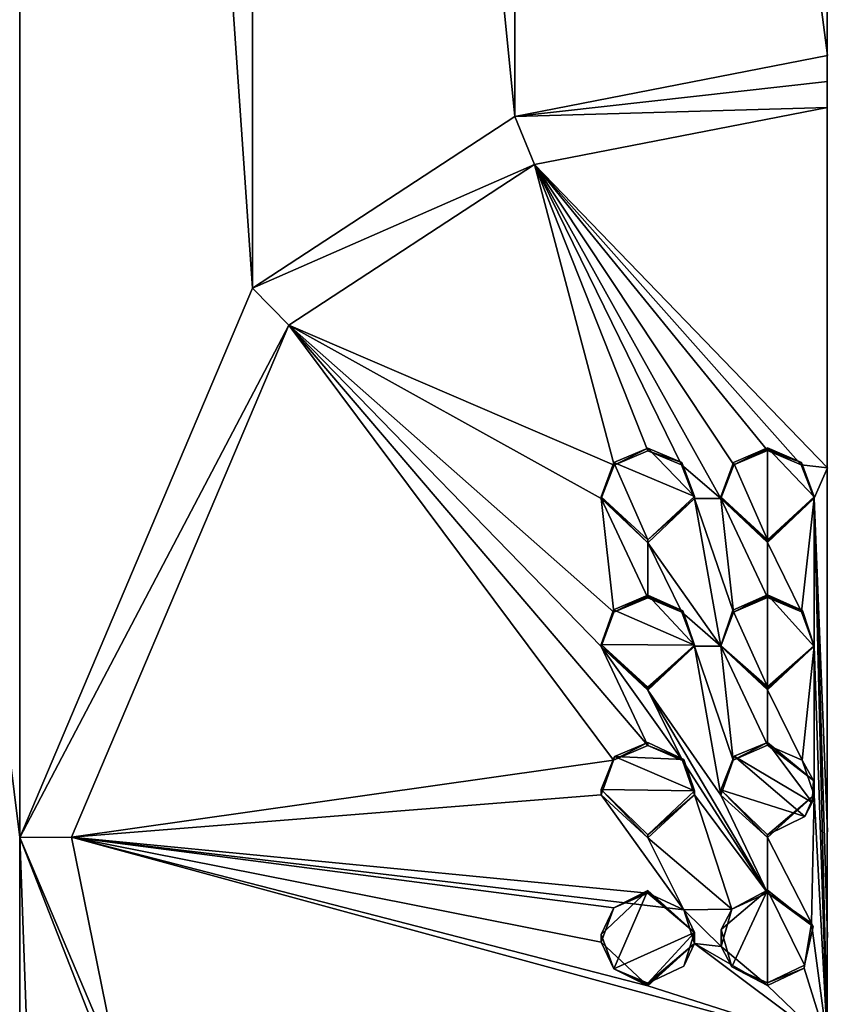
# Model space of a CAD drawing. Header units: metres. Extents: x -28 to 28, y -250 to 28.
# Tile 15 of 92: x -4.32 to 0, y -183.89 to -178.62. Entities that reach past the tile are written whole.
import ezdxf

# ---------------------------------------------------------------- set-up
doc = ezdxf.new("R2010")
doc.units = ezdxf.units.M
doc.layers.add('solid_10661053', color=7, linetype='CONTINUOUS')

msp = doc.modelspace()

# ---------------------------------------------------------------- linework, layer by layer
at = {"layer": 'solid_10661053'}
for points in [[(-7.088817, -200.077789, 180.056473), (-7.069123, -106.532249, 166.068573), (0.000003, -106.725121, 164.77803)], [(0.000003, -198.408615, 178.480225), (0.000003, -106.92292, 164.807587), (7.069231, -106.532249, 166.068527)], [(0.000004, -199.084442, 178.581223), (0.000003, -198.408615, 178.480225), (7.069231, -106.532249, 166.068527)], [(-7.088817, -200.077789, 180.056473), (0.000003, -106.725121, 164.77803), (0.000003, -106.92292, 164.807587)], [(-7.088817, -200.077789, 180.056473), (0.000003, -106.92292, 164.807587), (0.000003, -198.408615, 178.480225)], [(-4.316835, -182.994202, 207.864517), (-7.850322, -154.513596, 203.585968), (-4.316979, -220.477905, 213.466492)], [(-4.316755, -162.125977, 204.745743), (-7.850322, -154.513596, 203.585968), (-4.316835, -182.994202, 207.864517)], [(-4.316755, -162.125977, 204.745743), (-4.316835, -182.994202, 207.864517), (-3.07187, -180.054977, 207.429901)], [(-3.071982, -165.063797, 205.189453), (-4.316755, -162.125977, 204.745743), (-3.07187, -180.054977, 207.429901)], [(-3.071982, -165.063797, 205.189453), (-3.07187, -180.054977, 207.429901), (-1.669854, -179.136032, 207.295837)], [(-1.669602, -165.982056, 205.329956), (-3.071982, -165.063797, 205.189453), (-1.669854, -179.136032, 207.295837)], [(-1.669602, -165.982056, 205.329956), (-1.669854, -179.136032, 207.295837), (0.000438, -178.810135, 207.248337)], [(-1.669602, -165.982056, 205.329956), (0.000438, -178.810135, 207.248337), (0.000486, -166.307526, 205.379807)], [(0.000438, -178.949799, 207.272598), (0.000438, -178.810135, 207.248337), (-1.669854, -179.136032, 207.295837)], [(0.000439, -179.08815, 207.303421), (0.000438, -178.949799, 207.272598), (-1.669854, -179.136032, 207.295837)], [(-1.565314, -179.393204, 207.347885), (0.000439, -179.08815, 207.303421), (-1.669854, -179.136032, 207.295837)], [(0.000453, -181.016693, 207.733139), (0.000439, -179.08815, 207.303421), (-1.565314, -179.393204, 207.347885)], [(-1.565314, -179.393204, 207.347885), (-1.669854, -179.136032, 207.295837), (-3.07187, -180.054977, 207.429901)], [(-2.87785, -180.252289, 207.473206), (-1.565314, -179.393204, 207.347885), (-3.07187, -180.054977, 207.429901)], [(-1.139488, -181.001022, 207.714355), (-1.565314, -179.393204, 207.347885), (-2.87785, -180.252289, 207.473206)], [(-0.139265, -180.99913, 207.729431), (0.000453, -181.016693, 207.733139), (-1.565314, -179.393204, 207.347885)], [(-0.319547, -180.923874, 207.71344), (-0.139265, -180.99913, 207.729431), (-1.565314, -179.393204, 207.347885)], [(-0.499724, -180.99942, 207.726746), (-0.319547, -180.923874, 207.71344), (-1.565314, -179.393204, 207.347885)], [(-0.569352, -181.179489, 207.761185), (-0.499724, -180.99942, 207.726746), (-1.565314, -179.393204, 207.347885)], [(-0.779191, -181.000229, 207.72258), (-0.569352, -181.179489, 207.761185), (-1.565314, -179.393204, 207.347885)], [(-0.959549, -180.925308, 207.703827), (-0.779191, -181.000229, 207.72258), (-1.565314, -179.393204, 207.347885)], [(-1.139488, -181.001022, 207.714355), (-0.959549, -180.925308, 207.703827), (-1.565314, -179.393204, 207.347885)], [(-2.87785, -180.252289, 207.473206), (-3.07187, -180.054977, 207.429901), (-4.316835, -182.994202, 207.864517)], [(-4.040427, -182.992081, 207.878326), (-2.87785, -180.252289, 207.473206), (-4.316835, -182.994202, 207.864517)], [(-1.142134, -182.579453, 207.996429), (-2.87785, -180.252289, 207.473206), (-4.040427, -182.992081, 207.878326)], [(-1.142134, -182.579453, 207.996429), (-0.959547, -182.500534, 207.988434), (-2.87785, -180.252289, 207.473206)], [(-1.209252, -181.970963, 207.893158), (-2.87785, -180.252289, 207.473206), (-0.959547, -182.500534, 207.988434)], [(-1.209252, -181.970963, 207.893158), (-1.140409, -181.788666, 207.862946), (-2.87785, -180.252289, 207.473206)], [(-1.209381, -181.180786, 207.747665), (-2.87785, -180.252289, 207.473206), (-1.140409, -181.788666, 207.862946)], [(-1.209381, -181.180786, 207.747665), (-1.139488, -181.001022, 207.714355), (-2.87785, -180.252289, 207.473206)], [(-1.141018, -180.987808, 207.81369), (-0.959533, -180.910507, 207.802887), (-1.139488, -181.001022, 207.714355)], [(-1.141018, -180.987808, 207.81369), (-0.709933, -181.16922, 207.858902), (-0.959533, -180.910507, 207.802887)], [(-0.959533, -180.910507, 207.802887), (-0.959549, -180.925308, 207.703827), (-1.139488, -181.001022, 207.714355)], [(-0.776687, -180.988007, 207.822174), (-0.959549, -180.925308, 207.703827), (-0.959533, -180.910507, 207.802887)], [(-0.709933, -181.16922, 207.858902), (-0.776687, -180.988007, 207.822174), (-0.959533, -180.910507, 207.802887)], [(-0.501734, -180.986725, 207.826157), (-0.319532, -180.909073, 207.812454), (-0.499724, -180.99942, 207.726746)], [(-0.501734, -180.986725, 207.826157), (-0.31953, -181.40036, 207.907852), (-0.319532, -180.909073, 207.812454)], [(-0.31954, -180.916458, 207.763), (-0.499724, -180.99942, 207.726746), (-0.319532, -180.909073, 207.812454)], [(-0.31954, -180.916458, 207.763), (-0.319547, -180.923874, 207.71344), (-0.499724, -180.99942, 207.726746)], [(-0.31954, -180.916458, 207.763), (-0.137046, -180.986618, 207.828903), (-0.319547, -180.923874, 207.71344)], [(-0.31954, -180.916458, 207.763), (-0.319532, -180.909073, 207.812454), (-0.137046, -180.986618, 207.828903)], [(-0.070048, -181.170242, 207.865082), (-0.137046, -180.986618, 207.828903), (-0.319532, -180.909073, 207.812454)], [(-0.31953, -181.40036, 207.907852), (-0.070048, -181.170242, 207.865082), (-0.319532, -180.909073, 207.812454)], [(-0.776687, -180.988007, 207.822174), (-0.779191, -181.000229, 207.72258), (-0.959549, -180.925308, 207.703827)], [(-0.137046, -180.986618, 207.828903), (-0.139265, -180.99913, 207.729431), (-0.319547, -180.923874, 207.71344)], [(-1.141018, -180.987808, 207.81369), (-1.139488, -181.001022, 207.714355), (-1.209381, -181.180786, 207.747665)], [(-1.141018, -180.987808, 207.81369), (-1.209381, -181.180786, 207.747665), (-1.209162, -181.170364, 207.847565)], [(-1.141018, -180.987808, 207.81369), (-1.209162, -181.170364, 207.847565), (-0.959532, -181.401794, 207.898285)], [(-1.141018, -180.987808, 207.81369), (-0.959532, -181.401794, 207.898285), (-0.709933, -181.16922, 207.858902)], [(-0.776687, -180.988007, 207.822174), (-0.709729, -181.179474, 207.759018), (-0.779191, -181.000229, 207.72258)], [(-0.779191, -181.000229, 207.72258), (-0.709729, -181.179474, 207.759018), (-0.569352, -181.179489, 207.761185)], [(-0.709933, -181.16922, 207.858902), (-0.709729, -181.179474, 207.759018), (-0.776687, -180.988007, 207.822174)], [(-0.501734, -180.986725, 207.826157), (-0.499724, -180.99942, 207.726746), (-0.569352, -181.179489, 207.761185)], [(-0.501734, -180.986725, 207.826157), (-0.569352, -181.179489, 207.761185), (-0.569036, -181.170456, 207.861313)], [(-0.501734, -180.986725, 207.826157), (-0.569036, -181.170456, 207.861313), (-0.31953, -181.40036, 207.907852)], [(-0.137046, -180.986618, 207.828903), (-0.069745, -181.179031, 207.764923), (-0.139265, -180.99913, 207.729431)], [(-0.139265, -180.99913, 207.729431), (-0.069745, -181.179031, 207.764923), (0.000453, -181.016693, 207.733139)], [(-0.070048, -181.170242, 207.865082), (-0.069745, -181.179031, 207.764923), (-0.137046, -180.986618, 207.828903)], [(-0.069745, -181.179031, 207.764923), (0.000453, -182.963379, 208.071274), (0.000453, -181.016693, 207.733139)], [(-1.209162, -181.170364, 207.847565), (-1.209381, -181.180786, 207.747665), (-0.959547, -181.416595, 207.799286)], [(-1.209381, -181.180786, 207.747665), (-1.140409, -181.788666, 207.862946), (-0.959547, -181.711792, 207.853714)], [(-1.209381, -181.180786, 207.747665), (-0.959547, -181.711792, 207.853714), (-0.959547, -181.416595, 207.799286)], [(-1.209162, -181.170364, 207.847565), (-0.959547, -181.416595, 207.799286), (-0.959532, -181.401794, 207.898285)], [(-0.709729, -181.179474, 207.759018), (-0.959547, -181.416595, 207.799286), (-0.569202, -181.96991, 207.906693)], [(-0.959532, -181.401794, 207.898285), (-0.959547, -181.416595, 207.799286), (-0.709729, -181.179474, 207.759018)], [(-0.959532, -181.401794, 207.898285), (-0.709729, -181.179474, 207.759018), (-0.709933, -181.16922, 207.858902)], [(-0.709729, -181.179474, 207.759018), (-0.569202, -181.96991, 207.906693), (-0.50088, -181.787323, 207.875351)], [(-0.709729, -181.179474, 207.759018), (-0.50088, -181.787323, 207.875351), (-0.569352, -181.179489, 207.761185)], [(-0.569036, -181.170456, 207.861313), (-0.569352, -181.179489, 207.761185), (-0.319546, -181.415161, 207.808884)], [(-0.569352, -181.179489, 207.761185), (-0.50088, -181.787323, 207.875351), (-0.319545, -181.710358, 207.863312)], [(-0.569352, -181.179489, 207.761185), (-0.319545, -181.710358, 207.863312), (-0.319546, -181.415161, 207.808884)], [(-0.319538, -181.407776, 207.858322), (-0.569036, -181.170456, 207.861313), (-0.319546, -181.415161, 207.808884)], [(-0.319538, -181.407776, 207.858322), (-0.31953, -181.40036, 207.907852), (-0.569036, -181.170456, 207.861313)], [(-0.069745, -181.179031, 207.764923), (-0.319546, -181.415161, 207.808884), (-0.138079, -181.787064, 207.878067)], [(-0.319538, -181.407776, 207.858322), (-0.319546, -181.415161, 207.808884), (-0.069745, -181.179031, 207.764923)], [(-0.319538, -181.407776, 207.858322), (-0.069745, -181.179031, 207.764923), (-0.31953, -181.40036, 207.907852)], [(-0.31953, -181.40036, 207.907852), (-0.069745, -181.179031, 207.764923), (-0.070048, -181.170242, 207.865082)], [(-0.069745, -181.179031, 207.764923), (-0.138079, -181.787064, 207.878067), (-0.069898, -181.969513, 207.910431)], [(-0.069745, -181.179031, 207.764923), (-0.069898, -181.969513, 207.910431), (0.000446, -184.09317, 208.224396)], [(-0.069745, -181.179031, 207.764923), (0.000446, -184.09317, 208.224396), (0.00045, -183.527756, 208.151688)], [(-0.069745, -181.179031, 207.764923), (0.00045, -183.527756, 208.151688), (0.000453, -182.963379, 208.071274)], [(-0.959547, -181.416595, 207.799286), (-0.777707, -181.788467, 207.871307), (-0.569202, -181.96991, 207.906693)], [(-0.959547, -181.416595, 207.799286), (-0.959547, -181.711792, 207.853714), (-0.777707, -181.788467, 207.871307)], [(-0.319546, -181.415161, 207.808884), (-0.319545, -181.710358, 207.863312), (-0.138079, -181.787064, 207.878067)], [(-1.142101, -181.775665, 207.962189), (-0.959531, -181.696991, 207.952682), (-1.140409, -181.788666, 207.862946)], [(-1.142101, -181.775665, 207.962189), (-0.710455, -181.963684, 208.004959), (-0.959531, -181.696991, 207.952682)], [(-0.959539, -181.704391, 207.903244), (-1.140409, -181.788666, 207.862946), (-0.959531, -181.696991, 207.952682)], [(-0.959539, -181.704391, 207.903244), (-0.959547, -181.711792, 207.853714), (-1.140409, -181.788666, 207.862946)], [(-0.959539, -181.704391, 207.903244), (-0.771713, -181.780121, 207.971527), (-0.959547, -181.711792, 207.853714)], [(-0.959539, -181.704391, 207.903244), (-0.959531, -181.696991, 207.952682), (-0.771713, -181.780121, 207.971527)], [(-0.710455, -181.963684, 208.004959), (-0.771713, -181.780121, 207.971527), (-0.959531, -181.696991, 207.952682)], [(-0.505134, -181.777084, 207.975067), (-0.31953, -181.695572, 207.962265), (-0.50088, -181.787323, 207.875351)], [(-0.505134, -181.777084, 207.975067), (-0.31953, -182.188278, 208.048203), (-0.31953, -181.695572, 207.962265)], [(-0.319538, -181.702957, 207.912781), (-0.50088, -181.787323, 207.875351), (-0.31953, -181.695572, 207.962265)], [(-0.319538, -181.702957, 207.912781), (-0.319545, -181.710358, 207.863312), (-0.50088, -181.787323, 207.875351)], [(-0.319538, -181.702957, 207.912781), (-0.132364, -181.778397, 207.978134), (-0.319545, -181.710358, 207.863312)], [(-0.132364, -181.778397, 207.978134), (-0.138079, -181.787064, 207.878067), (-0.319545, -181.710358, 207.863312)], [(-0.319538, -181.702957, 207.912781), (-0.31953, -181.695572, 207.962265), (-0.132364, -181.778397, 207.978134)], [(-0.071111, -181.969315, 208.011902), (-0.132364, -181.778397, 207.978134), (-0.31953, -181.695572, 207.962265)], [(-0.31953, -182.188278, 208.048203), (-0.071111, -181.969315, 208.011902), (-0.31953, -181.695572, 207.962265)], [(-0.771713, -181.780121, 207.971527), (-0.777707, -181.788467, 207.871307), (-0.959547, -181.711792, 207.853714)], [(-1.142101, -181.775665, 207.962189), (-1.140409, -181.788666, 207.862946), (-1.209252, -181.970963, 207.893158)], [(-1.142101, -181.775665, 207.962189), (-1.209252, -181.970963, 207.893158), (-1.208957, -181.960892, 207.99295)], [(-1.142101, -181.775665, 207.962189), (-1.208957, -181.960892, 207.99295), (-0.710455, -181.963684, 208.004959)], [(-0.771713, -181.780121, 207.971527), (-0.70988, -181.970016, 207.904556), (-0.777707, -181.788467, 207.871307)], [(-0.777707, -181.788467, 207.871307), (-0.70988, -181.970016, 207.904556), (-0.569202, -181.96991, 207.906693)], [(-0.710455, -181.963684, 208.004959), (-0.70988, -181.970016, 207.904556), (-0.771713, -181.780121, 207.971527)], [(-0.505134, -181.777084, 207.975067), (-0.50088, -181.787323, 207.875351), (-0.569202, -181.96991, 207.906693)], [(-0.505134, -181.777084, 207.975067), (-0.569202, -181.96991, 207.906693), (-0.568213, -181.967453, 208.007797)], [(-0.505134, -181.777084, 207.975067), (-0.568213, -181.967453, 208.007797), (-0.31953, -182.188278, 208.048203)], [(-0.132364, -181.778397, 207.978134), (-0.069898, -181.969513, 207.910431), (-0.138079, -181.787064, 207.878067)], [(-0.071111, -181.969315, 208.011902), (-0.069898, -181.969513, 207.910431), (-0.132364, -181.778397, 207.978134)], [(-1.208957, -181.960892, 207.99295), (-1.209252, -181.970963, 207.893158), (-0.959547, -182.204498, 207.939682)], [(-1.209252, -181.970963, 207.893158), (-0.959547, -182.500534, 207.988434), (-0.774274, -182.5811, 208.005173)], [(-1.209252, -181.970963, 207.893158), (-0.774274, -182.5811, 208.005173), (-0.959547, -182.204498, 207.939682)], [(-0.959539, -182.197098, 207.989197), (-1.208957, -181.960892, 207.99295), (-0.959547, -182.204498, 207.939682)], [(-1.208957, -181.960892, 207.99295), (-0.959531, -182.189697, 208.038635), (-0.710455, -181.963684, 208.004959)], [(-0.959539, -182.197098, 207.989197), (-0.959531, -182.189697, 208.038635), (-1.208957, -181.960892, 207.99295)], [(-0.70988, -181.970016, 207.904556), (-0.959547, -182.204498, 207.939682), (-0.568639, -182.767487, 208.037689)], [(-0.959539, -182.197098, 207.989197), (-0.959547, -182.204498, 207.939682), (-0.70988, -181.970016, 207.904556)], [(-0.959539, -182.197098, 207.989197), (-0.70988, -181.970016, 207.904556), (-0.959531, -182.189697, 208.038635)], [(-0.959531, -182.189697, 208.038635), (-0.70988, -181.970016, 207.904556), (-0.710455, -181.963684, 208.004959)], [(-0.70988, -181.970016, 207.904556), (-0.503682, -182.579269, 208.009033), (-0.569202, -181.96991, 207.906693)], [(-0.70988, -181.970016, 207.904556), (-0.568639, -182.767487, 208.037689), (-0.503682, -182.579269, 208.009033)], [(-0.568213, -181.967453, 208.007797), (-0.569202, -181.96991, 207.906693), (-0.319545, -182.203064, 207.94928)], [(-0.569202, -181.96991, 207.906693), (-0.503682, -182.579269, 208.009033), (-0.319546, -182.499115, 207.998016)], [(-0.569202, -181.96991, 207.906693), (-0.319546, -182.499115, 207.998016), (-0.319545, -182.203064, 207.94928)], [(-0.319538, -182.195663, 207.998734), (-0.568213, -181.967453, 208.007797), (-0.319545, -182.203064, 207.94928)], [(-0.319538, -182.195663, 207.998734), (-0.31953, -182.188278, 208.048203), (-0.568213, -181.967453, 208.007797)], [(-0.069898, -181.969513, 207.910431), (-0.319545, -182.203064, 207.94928), (-0.135182, -182.579102, 208.01181)], [(-0.319538, -182.195663, 207.998734), (-0.319545, -182.203064, 207.94928), (-0.069898, -181.969513, 207.910431)], [(-0.319538, -182.195663, 207.998734), (-0.069898, -181.969513, 207.910431), (-0.31953, -182.188278, 208.048203)], [(-0.31953, -182.188278, 208.048203), (-0.069898, -181.969513, 207.910431), (-0.071111, -181.969315, 208.011902)], [(-0.069898, -181.969513, 207.910431), (-0.135182, -182.579102, 208.01181), (-0.070471, -182.76712, 208.041412)], [(-0.069898, -181.969513, 207.910431), (-0.070471, -182.76712, 208.041412), (0.000446, -184.09317, 208.224396)], [(-0.959547, -182.204498, 207.939682), (-0.319549, -183.290115, 208.117599), (-0.568639, -182.767487, 208.037689)], [(-0.959547, -182.204498, 207.939682), (-0.774274, -182.5811, 208.005173), (-0.319549, -183.290115, 208.117599)], [(-0.319545, -182.203064, 207.94928), (-0.319546, -182.499115, 207.998016), (-0.135182, -182.579102, 208.01181)], [(-0.959532, -182.485748, 208.087372), (-0.959547, -182.500534, 207.988434), (-1.142134, -182.579453, 207.996429)], [(-1.137555, -182.559952, 208.094757), (-0.959532, -182.485748, 208.087372), (-1.142134, -182.579453, 207.996429)], [(-1.137555, -182.559952, 208.094757), (-0.766309, -182.575394, 208.105698), (-0.959532, -182.485748, 208.087372)], [(-0.766309, -182.575394, 208.105698), (-0.959547, -182.500534, 207.988434), (-0.959532, -182.485748, 208.087372)], [(-0.766309, -182.575394, 208.105698), (-0.774274, -182.5811, 208.005173), (-0.959547, -182.500534, 207.988434)], [(-0.31953, -182.484329, 208.096939), (-0.319546, -182.499115, 207.998016), (-0.503682, -182.579269, 208.009033)], [(-0.498511, -182.559097, 208.107147), (-0.31953, -182.484329, 208.096939), (-0.503682, -182.579269, 208.009033)], [(-0.498511, -182.559097, 208.107147), (-0.081391, -182.80632, 208.14859), (-0.31953, -182.484329, 208.096939)], [(-0.073177, -182.689072, 208.130493), (-0.319546, -182.499115, 207.998016), (-0.31953, -182.484329, 208.096939)], [(-0.073177, -182.689072, 208.130493), (-0.135182, -182.579102, 208.01181), (-0.319546, -182.499115, 207.998016)], [(-0.081391, -182.80632, 208.14859), (-0.073177, -182.689072, 208.130493), (-0.31953, -182.484329, 208.096939)], [(-1.208992, -182.764923, 208.023605), (-1.142134, -182.579453, 207.996429), (-4.040427, -182.992081, 207.878326)], [(-1.137555, -182.559952, 208.094757), (-1.142134, -182.579453, 207.996429), (-1.209509, -182.737122, 208.120529)], [(-1.137555, -182.559952, 208.094757), (-1.209509, -182.737122, 208.120529), (-0.709789, -182.743164, 208.132965)], [(-1.209509, -182.737122, 208.120529), (-1.142134, -182.579453, 207.996429), (-1.208992, -182.764923, 208.023605)], [(-1.137555, -182.559952, 208.094757), (-0.709789, -182.743164, 208.132965), (-0.766309, -182.575394, 208.105698)], [(-0.709789, -182.743164, 208.132965), (-0.774274, -182.5811, 208.005173), (-0.766309, -182.575394, 208.105698)], [(-0.774274, -182.5811, 208.005173), (-0.710303, -182.765961, 208.035278), (-0.319549, -183.290115, 208.117599)], [(-0.709789, -182.743164, 208.132965), (-0.710303, -182.765961, 208.035278), (-0.774274, -182.5811, 208.005173)], [(-0.498511, -182.559097, 208.107147), (-0.503682, -182.579269, 208.009033), (-0.569453, -182.737869, 208.134293)], [(-0.498511, -182.559097, 208.107147), (-0.569453, -182.737869, 208.134293), (-0.120686, -182.880905, 208.159836)], [(-0.569453, -182.737869, 208.134293), (-0.503682, -182.579269, 208.009033), (-0.568639, -182.767487, 208.037689)], [(-0.498511, -182.559097, 208.107147), (-0.120686, -182.880905, 208.159836), (-0.081391, -182.80632, 208.14859)], [(-0.073177, -182.689072, 208.130493), (-0.070471, -182.76712, 208.041412), (-0.135182, -182.579102, 208.01181)], [(-0.081391, -182.80632, 208.14859), (-0.070471, -182.76712, 208.041412), (-0.073177, -182.689072, 208.130493)], [(-1.209509, -182.737122, 208.120529), (-1.208992, -182.764923, 208.023605), (-0.959549, -182.994659, 208.064941)], [(-1.209509, -182.737122, 208.120529), (-0.959549, -182.994659, 208.064941), (-0.959533, -182.979874, 208.163864)], [(-1.209509, -182.737122, 208.120529), (-0.959533, -182.979874, 208.163864), (-0.709789, -182.743164, 208.132965)], [(-0.959533, -182.979874, 208.163864), (-0.710303, -182.765961, 208.035278), (-0.709789, -182.743164, 208.132965)], [(-0.569453, -182.737869, 208.134293), (-0.568639, -182.767487, 208.037689), (-0.319547, -182.993225, 208.074524)], [(-0.569453, -182.737869, 208.134293), (-0.319547, -182.993225, 208.074524), (-0.319532, -182.978439, 208.173431)], [(-0.569453, -182.737869, 208.134293), (-0.319532, -182.978439, 208.173431), (-0.120686, -182.880905, 208.159836)], [(-1.208992, -182.764923, 208.023605), (-4.040427, -182.992081, 207.878326), (-0.767302, -183.38028, 208.124435)], [(-1.208992, -182.764923, 208.023605), (-0.767302, -183.38028, 208.124435), (-0.959549, -182.994659, 208.064941)], [(-0.710303, -182.765961, 208.035278), (-0.959549, -182.994659, 208.064941), (-0.509476, -183.376984, 208.127914)], [(-0.959533, -182.979874, 208.163864), (-0.959549, -182.994659, 208.064941), (-0.710303, -182.765961, 208.035278)], [(-0.710303, -182.765961, 208.035278), (-0.509476, -183.376984, 208.127914), (-0.319549, -183.290115, 208.117599)], [(-0.568639, -182.767487, 208.037689), (-0.319549, -183.290115, 208.117599), (-0.319547, -182.993225, 208.074524)], [(-0.070471, -182.76712, 208.041412), (-0.319547, -182.993225, 208.074524), (-0.084889, -183.452179, 208.141296)], [(-0.319532, -182.978439, 208.173431), (-0.319547, -182.993225, 208.074524), (-0.070471, -182.76712, 208.041412)], [(-0.319532, -182.978439, 208.173431), (-0.070471, -182.76712, 208.041412), (-0.120686, -182.880905, 208.159836)], [(-0.120686, -182.880905, 208.159836), (-0.070471, -182.76712, 208.041412), (-0.081391, -182.80632, 208.14859)], [(-0.070471, -182.76712, 208.041412), (-0.084889, -183.452179, 208.141296), (0.000446, -184.09317, 208.224396)], [(-4.316835, -182.994202, 207.864517), (-4.316979, -220.477905, 213.466492), (-3.072014, -217.538681, 213.031876)], [(-3.740816, -184.466782, 208.099976), (-4.040427, -182.992081, 207.878326), (-4.316835, -182.994202, 207.864517)], [(-3.072062, -185.932037, 208.308228), (-4.316835, -182.994202, 207.864517), (-3.072014, -217.538681, 213.031876)], [(-3.740816, -184.466782, 208.099976), (-4.316835, -182.994202, 207.864517), (-3.072062, -185.932037, 208.308228)], [(0.000446, -184.09317, 208.224396), (-4.040427, -182.992081, 207.878326), (-3.740816, -184.466782, 208.099976)], [(-0.959553, -183.787094, 208.175049), (-4.040427, -182.992081, 207.878326), (0.000446, -184.09317, 208.224396)], [(-1.209243, -183.55249, 208.137558), (-4.040427, -182.992081, 207.878326), (-0.959553, -183.787094, 208.175049)], [(-0.95955, -183.29155, 208.108002), (-0.767302, -183.38028, 208.124435), (-4.040427, -182.992081, 207.878326)], [(-1.14065, -183.369125, 208.114334), (-0.95955, -183.29155, 208.108002), (-4.040427, -182.992081, 207.878326)], [(-1.209243, -183.55249, 208.137558), (-1.14065, -183.369125, 208.114334), (-4.040427, -182.992081, 207.878326)], [(-0.959549, -182.994659, 208.064941), (-0.767302, -183.38028, 208.124435), (-0.509476, -183.376984, 208.127914)], [(-0.319547, -182.993225, 208.074524), (-0.319549, -183.290115, 208.117599), (-0.084889, -183.452179, 208.141296)], [(-1.209215, -183.512787, 208.233139), (-0.959535, -183.276764, 208.20694), (-1.14065, -183.369125, 208.114334)], [(-1.209215, -183.512787, 208.233139), (-1.140701, -183.695877, 208.259491), (-0.959535, -183.276764, 208.20694)], [(-1.140701, -183.695877, 208.259491), (-0.710577, -183.501099, 208.243011), (-0.959535, -183.276764, 208.20694)], [(-0.959543, -183.284164, 208.157471), (-1.14065, -183.369125, 208.114334), (-0.959535, -183.276764, 208.20694)], [(-0.959543, -183.284164, 208.157471), (-0.95955, -183.29155, 208.108002), (-1.14065, -183.369125, 208.114334)], [(-0.959543, -183.284164, 208.157471), (-0.710577, -183.501099, 208.243011), (-0.95955, -183.29155, 208.108002)], [(-0.959543, -183.284164, 208.157471), (-0.959535, -183.276764, 208.20694), (-0.710577, -183.501099, 208.243011)], [(-0.566575, -183.485367, 208.243057), (-0.319533, -183.275345, 208.216507), (-0.509476, -183.376984, 208.127914)], [(-0.566575, -183.485367, 208.243057), (-0.509383, -183.684525, 208.270447), (-0.319533, -183.275345, 208.216507)], [(-0.319533, -183.275345, 208.216507), (-0.319549, -183.290115, 208.117599), (-0.509476, -183.376984, 208.127914)], [(-0.509383, -183.684525, 208.270447), (-0.319536, -183.770874, 208.283569), (-0.319533, -183.275345, 208.216507)], [(-0.075341, -183.469742, 208.244659), (-0.319549, -183.290115, 208.117599), (-0.319533, -183.275345, 208.216507)], [(-0.075341, -183.469742, 208.244659), (-0.084889, -183.452179, 208.141296), (-0.319549, -183.290115, 208.117599)], [(-0.319536, -183.770874, 208.283569), (-0.122554, -183.675461, 208.272141), (-0.319533, -183.275345, 208.216507)], [(-0.122554, -183.675461, 208.272141), (-0.075341, -183.469742, 208.244659), (-0.319533, -183.275345, 208.216507)], [(-0.710577, -183.501099, 208.243011), (-0.767302, -183.38028, 208.124435), (-0.95955, -183.29155, 208.108002)], [(-1.209215, -183.512787, 208.233139), (-1.14065, -183.369125, 208.114334), (-1.209243, -183.55249, 208.137558)], [(-0.767302, -183.38028, 208.124435), (-0.566554, -183.576416, 208.154465), (-0.509476, -183.376984, 208.127914)], [(-0.767302, -183.38028, 208.124435), (-0.710553, -183.560638, 208.150146), (-0.566554, -183.576416, 208.154465)], [(-0.710577, -183.501099, 208.243011), (-0.710553, -183.560638, 208.150146), (-0.767302, -183.38028, 208.124435)], [(-0.566575, -183.485367, 208.243057), (-0.509476, -183.376984, 208.127914), (-0.566554, -183.576416, 208.154465)], [(-1.140701, -183.695877, 208.259491), (-0.959538, -183.772293, 208.273987), (-0.710577, -183.501099, 208.243011)], [(-0.959538, -183.772293, 208.273987), (-0.767358, -183.682358, 208.266235), (-0.710577, -183.501099, 208.243011)], [(-0.767358, -183.682358, 208.266235), (-0.710553, -183.560638, 208.150146), (-0.710577, -183.501099, 208.243011)], [(-0.566575, -183.485367, 208.243057), (-0.566554, -183.576416, 208.154465), (-0.509383, -183.684525, 208.270447)], [(-0.084889, -183.452179, 208.141296), (-0.124204, -183.692291, 208.173492), (0.000446, -184.09317, 208.224396)], [(-0.122554, -183.675461, 208.272141), (-0.124204, -183.692291, 208.173492), (-0.084889, -183.452179, 208.141296)], [(-0.122554, -183.675461, 208.272141), (-0.084889, -183.452179, 208.141296), (-0.075341, -183.469742, 208.244659)], [(-1.209215, -183.512787, 208.233139), (-1.209243, -183.55249, 208.137558), (-1.140701, -183.695877, 208.259491)], [(-1.140701, -183.695877, 208.259491), (-1.209243, -183.55249, 208.137558), (-0.959553, -183.787094, 208.175049)], [(-0.710553, -183.560638, 208.150146), (-0.959553, -183.787094, 208.175049), (0.000446, -184.09317, 208.224396)], [(-0.959545, -183.779694, 208.224518), (-0.959553, -183.787094, 208.175049), (-0.710553, -183.560638, 208.150146)], [(-0.959545, -183.779694, 208.224518), (-0.710553, -183.560638, 208.150146), (-0.959538, -183.772293, 208.273987)], [(-0.959538, -183.772293, 208.273987), (-0.710553, -183.560638, 208.150146), (-0.767358, -183.682358, 208.266235)], [(-0.710553, -183.560638, 208.150146), (0.000446, -184.09317, 208.224396), (-0.319552, -183.78566, 208.184647)], [(-0.710553, -183.560638, 208.150146), (-0.319552, -183.78566, 208.184647), (-0.566554, -183.576416, 208.154465)], [(-0.509383, -183.684525, 208.270447), (-0.566554, -183.576416, 208.154465), (-0.319552, -183.78566, 208.184647)], [(-0.959545, -183.779694, 208.224518), (-1.140701, -183.695877, 208.259491), (-0.959553, -183.787094, 208.175049)], [(-0.959545, -183.779694, 208.224518), (-0.959538, -183.772293, 208.273987), (-1.140701, -183.695877, 208.259491)], [(-0.509383, -183.684525, 208.270447), (-0.319552, -183.78566, 208.184647), (-0.319536, -183.770874, 208.283569)], [(-0.124204, -183.692291, 208.173492), (-0.319552, -183.78566, 208.184647), (0.000446, -184.09317, 208.224396)], [(-0.319536, -183.770874, 208.283569), (-0.319552, -183.78566, 208.184647), (-0.124204, -183.692291, 208.173492)], [(-0.319536, -183.770874, 208.283569), (-0.124204, -183.692291, 208.173492), (-0.122554, -183.675461, 208.272141)]]:
    msp.add_3dface(points, dxfattribs=at)

doc.saveas('drawing.dxf')
